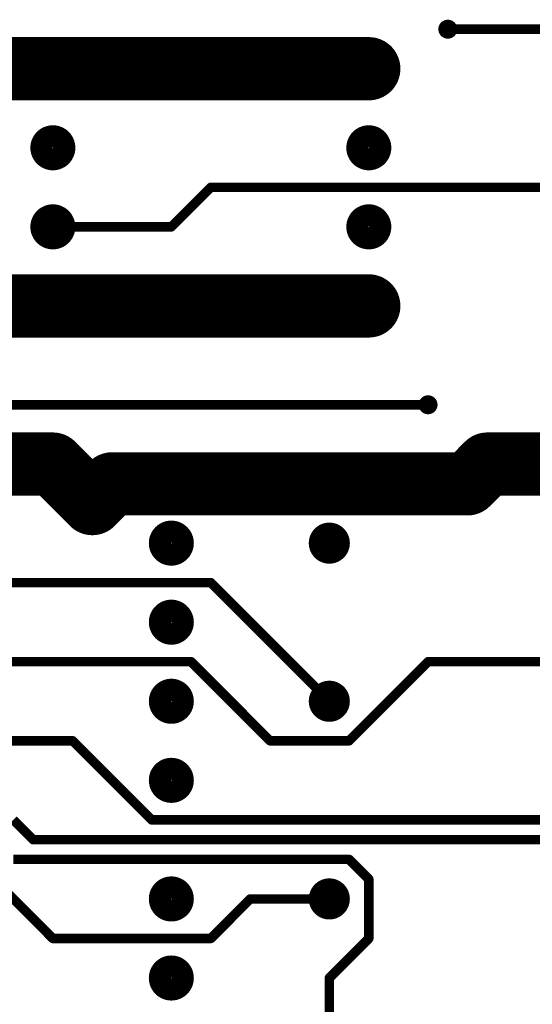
# Model space of a CAD drawing. Extents: x 0.24 to 7.39, y 0.21 to 4.62.
# Tile 21 of 33: x 4.6 to 5.25, y 3.29 to 4.53. Entities that reach past the tile are written whole.
import ezdxf

# ---------------------------------------------------------------- set-up
doc = ezdxf.new("R2010")
doc.units = 0

msp = doc.modelspace()

# ---------------------------------------------------------------- linework, layer by layer
at = {"layer": 'TOP'}
for points, const_width in [([(5.14, 4.521, 1), (5.152, 4.521, 1)], 0.012), ([(5.143, 4.521, 1), (5.149, 4.521, 1)], 0.006), ([(4.626, 4.471, 1), (4.666, 4.471, 1)], 0.04), ([(4.626, 4.471, 1), (4.666, 4.471, 1)], 0.04), ([(5.026, 4.471, 1), (5.066, 4.471, 1)], 0.04), ([(4.632, 4.371, 1), (4.66, 4.371, 1)], 0.029), ([(5.032, 4.371, 1), (5.06, 4.371, 1)], 0.029), ([(4.843, 4.321, 1), (4.849, 4.321, 1)], 0.006), ([(4.843, 4.321, 1), (4.849, 4.321, 1)], 0.006), ([(4.632, 4.271, 1), (4.66, 4.271, 1)], 0.029), ([(5.032, 4.271, 1), (5.06, 4.271, 1)], 0.029), ([(4.643, 4.271, 1), (4.649, 4.271, 1)], 0.006), ([(4.793, 4.271, 1), (4.799, 4.271, 1)], 0.006), ([(4.793, 4.271, 1), (4.799, 4.271, 1)], 0.006), ([(4.626, 4.171, 1), (4.666, 4.171, 1)], 0.04), ([(4.626, 4.171, 1), (4.666, 4.171, 1)], 0.04), ([(5.026, 4.171, 1), (5.066, 4.171, 1)], 0.04), ([(4.632, 4.171, 1), (4.66, 4.171, 1)], 0.029), ([(5.032, 4.171, 1), (5.06, 4.171, 1)], 0.029), ([(5.115, 4.046, 1), (5.127, 4.046, 1)], 0.012), ([(5.118, 4.046, 1), (5.124, 4.046, 1)], 0.006), ([(4.626, 3.971, 1), (4.666, 3.971, 1)], 0.04), ([(4.626, 3.971, 1), (4.666, 3.971, 1)], 0.04), ([(5.176, 3.971, 1), (5.216, 3.971, 1)], 0.04), ([(5.176, 3.971, 1), (5.216, 3.971, 1)], 0.04), ([(4.701, 3.946, 1), (4.741, 3.946, 1)], 0.04), ([(4.701, 3.946, 1), (4.741, 3.946, 1)], 0.04), ([(5.151, 3.946, 1), (5.191, 3.946, 1)], 0.04), ([(5.151, 3.946, 1), (5.191, 3.946, 1)], 0.04), ([(4.676, 3.921, 1), (4.716, 3.921, 1)], 0.04), ([(4.676, 3.921, 1), (4.716, 3.921, 1)], 0.04), ([(4.69, 3.921, 1), (4.702, 3.921, 1)], 0.012), ([(4.69, 3.921, 1), (4.702, 3.921, 1)], 0.012), ([(4.782, 3.871, 1), (4.81, 3.871, 1)], 0.029), ([(4.983, 3.871, 1), (5.009, 3.871, 1)], 0.026), ([(4.843, 3.821, 1), (4.849, 3.821, 1)], 0.006), ([(4.843, 3.821, 1), (4.849, 3.821, 1)], 0.006), ([(4.782, 3.771, 1), (4.81, 3.771, 1)], 0.029), ([(4.818, 3.721, 1), (4.824, 3.721, 1)], 0.006), ([(4.818, 3.721, 1), (4.824, 3.721, 1)], 0.006), ([(5.118, 3.721, 1), (5.124, 3.721, 1)], 0.006), ([(5.118, 3.721, 1), (5.124, 3.721, 1)], 0.006), ([(4.782, 3.671, 1), (4.81, 3.671, 1)], 0.029), ([(4.983, 3.671, 1), (5.009, 3.671, 1)], 0.026), ([(4.993, 3.671, 1), (4.999, 3.671, 1)], 0.006), ([(4.668, 3.621, 1), (4.674, 3.621, 1)], 0.006), ([(4.668, 3.621, 1), (4.674, 3.621, 1)], 0.006), ([(4.918, 3.621, 1), (4.924, 3.621, 1)], 0.006), ([(4.918, 3.621, 1), (4.924, 3.621, 1)], 0.006), ([(5.018, 3.621, 1), (5.024, 3.621, 1)], 0.006), ([(5.018, 3.621, 1), (5.024, 3.621, 1)], 0.006), ([(4.782, 3.571, 1), (4.81, 3.571, 1)], 0.029), ([(4.768, 3.521, 1), (4.774, 3.521, 1)], 0.006), ([(4.768, 3.521, 1), (4.774, 3.521, 1)], 0.006), ([(4.618, 3.496, 1), (4.624, 3.496, 1)], 0.006), ([(4.618, 3.496, 1), (4.624, 3.496, 1)], 0.006), ([(5.018, 3.471, 1), (5.024, 3.471, 1)], 0.006), ([(5.018, 3.471, 1), (5.024, 3.471, 1)], 0.006), ([(4.782, 3.421, 1), (4.81, 3.421, 1)], 0.029), ([(5.043, 3.446, 1), (5.049, 3.446, 1)], 0.006), ([(5.043, 3.446, 1), (5.049, 3.446, 1)], 0.006), ([(4.983, 3.421, 1), (5.009, 3.421, 1)], 0.026), ([(4.893, 3.421, 1), (4.899, 3.421, 1)], 0.006), ([(4.893, 3.421, 1), (4.899, 3.421, 1)], 0.006), ([(4.993, 3.421, 1), (4.999, 3.421, 1)], 0.006), ([(4.643, 3.371, 1), (4.649, 3.371, 1)], 0.006), ([(4.643, 3.371, 1), (4.649, 3.371, 1)], 0.006), ([(4.843, 3.371, 1), (4.849, 3.371, 1)], 0.006), ([(4.843, 3.371, 1), (4.849, 3.371, 1)], 0.006), ([(5.043, 3.371, 1), (5.049, 3.371, 1)], 0.006), ([(5.043, 3.371, 1), (5.049, 3.371, 1)], 0.006), ([(4.782, 3.321, 1), (4.81, 3.321, 1)], 0.029), ([(4.993, 3.321, 1), (4.999, 3.321, 1)], 0.006), ([(4.993, 3.321, 1), (4.999, 3.321, 1)], 0.006)]:
    msp.add_lwpolyline(points, format="xyb", close=True, dxfattribs=dict(at, const_width=const_width))
for points, const_width in [([(6.046, 4.521), (5.146, 4.521)], 0.012), ([(4.457, 4.471), (4.646, 4.471)], 0.08), ([(4.646, 4.471), (5.046, 4.471)], 0.08), ([(4.846, 4.321), (4.796, 4.271)], 0.012), ([(5.721, 4.321), (4.846, 4.321)], 0.012), ([(4.796, 4.271), (4.646, 4.271)], 0.012), ([(4.246, 4.171), (4.646, 4.171)], 0.08), ([(4.646, 4.171), (5.046, 4.171)], 0.08), ([(5.121, 4.046), (3.471, 4.046)], 0.012), ([(4.646, 3.971), (3.896, 3.971)], 0.08), ([(4.696, 3.921), (4.646, 3.971)], 0.08), ([(5.196, 3.971), (5.171, 3.946)], 0.08), ([(5.596, 3.971), (5.196, 3.971)], 0.08), ([(4.721, 3.946), (4.696, 3.921)], 0.08), ([(5.171, 3.946), (4.721, 3.946)], 0.08), ([(4.846, 3.821), (3.871, 3.821)], 0.012), ([(4.996, 3.671), (4.846, 3.821)], 0.012), ([(3.571, 3.721), (4.821, 3.721)], 0.012), ([(4.821, 3.721), (4.921, 3.621)], 0.012), ([(5.021, 3.621), (5.121, 3.721)], 0.012), ([(5.121, 3.721), (6.096, 3.721)], 0.012), ([(4.671, 3.621), (3.421, 3.621)], 0.012), ([(4.771, 3.521), (4.671, 3.621)], 0.012), ([(4.921, 3.621), (5.021, 3.621)], 0.012), ([(4.621, 3.496), (4.596, 3.521)], 0.012), ([(5.746, 3.521), (4.771, 3.521)], 0.012), ([(5.696, 3.496), (4.621, 3.496)], 0.012), ([(4.546, 3.471), (4.646, 3.371)], 0.012), ([(4.596, 3.471), (5.021, 3.471)], 0.012), ([(5.021, 3.471), (5.046, 3.446)], 0.012), ([(5.046, 3.446), (5.046, 3.371)], 0.012), ([(4.846, 3.371), (4.896, 3.421)], 0.012), ([(4.896, 3.421), (4.996, 3.421)], 0.012), ([(4.646, 3.371), (4.846, 3.371)], 0.012), ([(5.046, 3.371), (4.996, 3.321)], 0.012), ([(4.996, 3.321), (4.996, 3.221)], 0.012)]:
    msp.add_lwpolyline(points, dxfattribs=dict(at, const_width=const_width))
for points in [[(4.617, 4.442), (4.675, 4.442), (4.617, 4.5), (4.675, 4.5)], [(5.017, 4.442), (5.075, 4.442), (5.017, 4.5), (5.075, 4.5)]]:
    msp.add_solid(points, dxfattribs=at)

doc.saveas('drawing.dxf')
